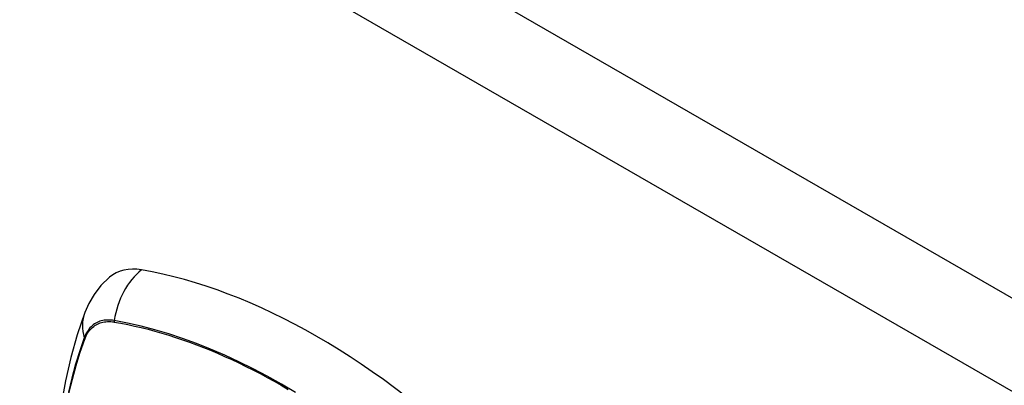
# Model space of a CAD drawing. Header units: inches. Extents: x 532.5 to 626.4, y 205.4 to 289.5.
# Tile 89 of 92: x 581.56 to 583.263, y 259.83 to 260.461. Entities that reach past the tile are written whole.
import ezdxf

# ---------------------------------------------------------------- set-up
doc = ezdxf.new("R2010")
doc.units = ezdxf.units.IN
doc.header["$MEASUREMENT"] = 0
doc.layers.add('Visible Edges(ANSI)', color=7, linetype='Continuous', lineweight=25)
doc.layers.add('Visible Tangent Edges(ANSI)', color=7, linetype='Continuous', lineweight=25)

msp = doc.modelspace()

# ---------------------------------------------------------------- linework, layer by layer
at = {"layer": 'Visible Edges(ANSI)', "flags": 128}
for points in [[(581.715, 260.0162), (581.7003, 260.0021), (581.6884, 259.9867), (581.6791, 259.9709), (581.6722, 259.9551)], [(581.6722, 259.9551), (581.6594, 259.917), (581.6483, 259.8777), (581.639, 259.8374), (581.6315, 259.7962), (581.6256, 259.754), (581.6215, 259.7109), (581.619, 259.6671), (581.6182, 259.6225), (581.619, 259.5773), (581.6214, 259.5314), (581.6255, 259.485), (581.6311, 259.4382), (581.6382, 259.3909), (581.6469, 259.3432), (581.6571, 259.2953), (581.6688, 259.2472)]]:
    msp.add_lwpolyline(points, dxfattribs=at)
at = {"layer": 'Visible Edges(ANSI)'}
for centre, major_axis, start_param, end_param in [((581.8118, 259.8685), (-0.0884, 0.1535), 5.835982, 6.382176), ((582.0736, 258.8518), (-0.6483, 1.1259), 5.16346, 5.835982)]:
    msp.add_ellipse(centre, major_axis=major_axis, ratio=0.578093, start_param=start_param, end_param=end_param, dxfattribs=at)
at = {"layer": 'Visible Tangent Edges(ANSI)'}
for p, q in [((579.2195, 262.3162), (625.6092, 235.6021)), ((625.5392, 235.4809), (579.1495, 262.195)), ((581.723, 259.939), (581.7234, 259.9389)), ((581.6722, 259.9092), (581.6723, 259.9095))]:
    msp.add_line(p, q, dxfattribs=at)
at = {"layer": 'Visible Tangent Edges(ANSI)', "flags": 128}
for points in [[(581.7232, 259.9415), (581.7202, 259.942), (581.7173, 259.9423), (581.7144, 259.9424), (581.7116, 259.9424), (581.7088, 259.9423), (581.7061, 259.942), (581.7035, 259.9415), (581.7009, 259.9409), (581.6984, 259.9401), (581.696, 259.9392), (581.6936, 259.9381), (581.6914, 259.9369), (581.6892, 259.9355), (581.6871, 259.934), (581.685, 259.9323), (581.6831, 259.9305), (581.6813, 259.9286), (581.6796, 259.9265), (581.6779, 259.9243), (581.6764, 259.922), (581.675, 259.9196), (581.6737, 259.917), (581.6725, 259.9143), (581.6714, 259.9115)], [(581.6723, 259.9095), (581.6734, 259.9122), (581.6746, 259.9149), (581.6759, 259.9173), (581.6773, 259.9197), (581.6788, 259.922), (581.6804, 259.9241), (581.6821, 259.9261), (581.6839, 259.928), (581.6858, 259.9297), (581.6877, 259.9314), (581.6898, 259.9328), (581.6919, 259.9342), (581.6941, 259.9354), (581.6964, 259.9364), (581.6988, 259.9373), (581.7013, 259.9381), (581.7038, 259.9387), (581.7064, 259.9392), (581.709, 259.9395), (581.7117, 259.9397), (581.7145, 259.9397), (581.7173, 259.9396), (581.7201, 259.9394), (581.723, 259.939)], [(582.0369, 259.8169), (582.0124, 259.8314), (581.9879, 259.8451), (581.9633, 259.858), (581.9388, 259.8702), (581.9143, 259.8815), (581.8899, 259.892), (581.8656, 259.9017), (581.8414, 259.9105), (581.8174, 259.9184), (581.7935, 259.9255), (581.7698, 259.9317), (581.7464, 259.9371), (581.7232, 259.9415)], [(581.7234, 259.9389), (581.7349, 259.9368), (581.7465, 259.9345), (581.7582, 259.932), (581.7699, 259.9293), (581.7817, 259.9264), (581.7935, 259.9232), (581.8054, 259.9198), (581.8174, 259.9162), (581.8293, 259.9124), (581.8414, 259.9083), (581.8534, 259.9041), (581.8655, 259.8996), (581.8777, 259.8949), (581.8898, 259.89), (581.902, 259.8849), (581.9142, 259.8796), (581.9264, 259.874), (581.9386, 259.8683), (581.9509, 259.8623), (581.9631, 259.8562), (581.9754, 259.8498), (581.9876, 259.8433), (581.9999, 259.8365), (582.0121, 259.8296)], [(581.6714, 259.9115), (581.6636, 259.889), (581.6565, 259.8659), (581.65, 259.8421), (581.6442, 259.8177)], [(581.6449, 259.8159), (581.6508, 259.8402), (581.6572, 259.8638), (581.6644, 259.8869), (581.6722, 259.9092)], [(582.0121, 259.8296), (582.0243, 259.8224)]]:
    msp.add_lwpolyline(points, dxfattribs=at)
at = {"layer": 'Visible Tangent Edges(ANSI)'}
for centre, major_axis, ratio, start_param, end_param in [((581.8093, 259.9296), (-0.02, -0.1164), 0.735728, 3.82822, 4.736579), ((581.7831, 259.9145), (-0.1109, 0.0406), 0.734358, 0, 0.495362), ((581.7303, 259.9405), (-0.00174, -0.00969), 0.735633, 4.742205, 5.005912), ((581.6807, 259.9117), (0.00925, -0.00335), 0.731254, 3.634308, 3.898015)]:
    msp.add_ellipse(centre, major_axis=major_axis, ratio=ratio, start_param=start_param, end_param=end_param, dxfattribs=at)

doc.saveas('drawing.dxf')
